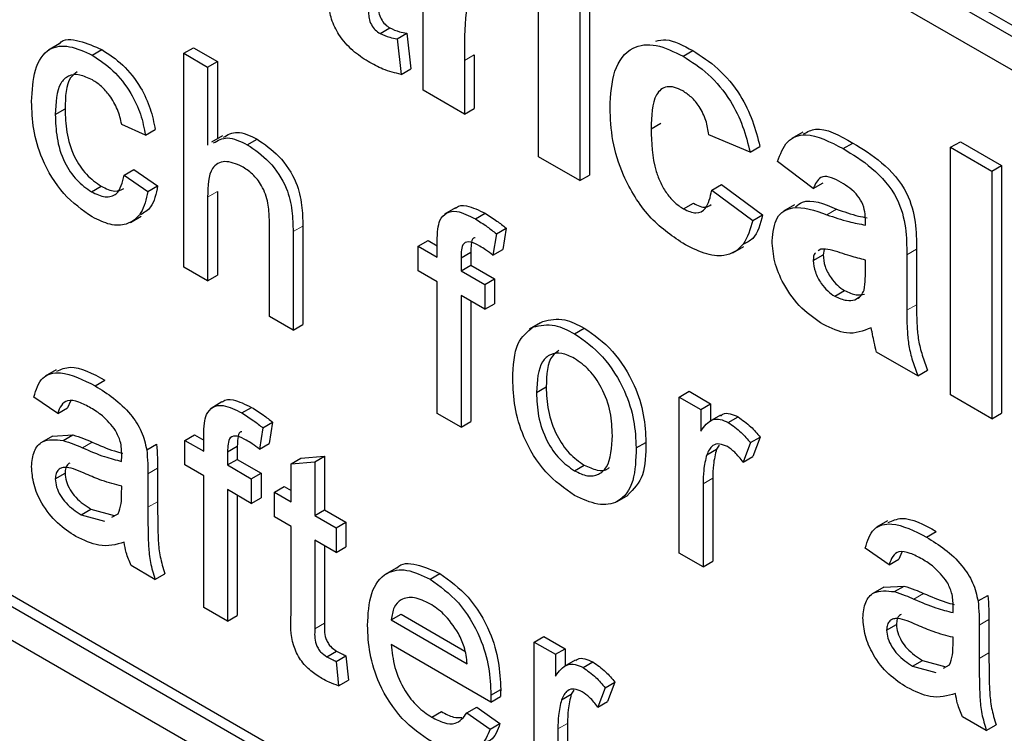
# Paper-space layout 'Blatt2' of a CAD drawing. Header units: millimetres. Extents: x 5 to 418, y 2 to 292.
# Tile 28 of 103: x 120.534 to 121.725, y 183.61 to 184.473. Entities that reach past the tile are written whole.
import ezdxf

# ---------------------------------------------------------------- set-up
doc = ezdxf.new("R2010")
doc.units = ezdxf.units.MM

psp = doc.layouts.new('Blatt2')

# ---------------------------------------------------------------- linework, layer by layer
at = {"color": 7, "linetype": 'Continuous', "lineweight": 25}
for p, q in [((118.712, 186.211), (123.1667, 183.6393)), ((118.7002, 186.2042), (123.1667, 183.6257)), ((123.1667, 183.5849), (118.7002, 186.1634)), ((117.1917, 185.646), (123.0842, 182.2443)), ((118.712, 184.8228), (123.096, 182.2919)), ((118.7002, 184.816), (123.0842, 182.2851)), ((121.0221, 184.3873), (121.0221, 184.6061)), ((121.1617, 184.3067), (121.1617, 184.5255)), ((121.2234, 184.5036), (121.2234, 184.2848)), ((121.2116, 184.4968), (121.2116, 184.278)), ((120.9699, 184.4559), (120.9817, 184.4627)), ((120.9906, 184.4495), (121.0023, 184.4563)), ((121.0023, 184.4563), (121.0073, 184.4133)), ((120.5818, 184.4434), (120.5686, 184.4358)), ((120.9906, 184.4495), (120.9955, 184.4065)), ((120.6217, 184.4297), (120.6335, 184.4365)), ((120.7326, 184.432), (120.7444, 184.4388)), ((120.7326, 184.1734), (120.7326, 184.432)), ((120.7326, 184.432), (120.7613, 184.4154)), ((120.7444, 184.4388), (120.7731, 184.4222)), ((121.0838, 184.4303), (121.0838, 184.3654)), ((121.3365, 184.4285), (121.3483, 184.4353)), ((120.7613, 184.4154), (120.7731, 184.4222)), ((120.7731, 184.4222), (120.7731, 184.3288)), ((121.072, 184.4234), (121.072, 184.3586)), ((120.7613, 184.4154), (120.7613, 184.321)), ((120.9955, 184.4065), (121.0073, 184.4133)), ((121.072, 184.3586), (121.0221, 184.3873)), ((120.577, 184.3579), (120.5888, 184.3647)), ((121.072, 184.3586), (121.0838, 184.3654)), ((120.6861, 184.3329), (120.6574, 184.3461)), ((121.298, 184.3407), (121.3098, 184.3475)), ((120.6861, 184.3329), (120.6979, 184.3397)), ((121.4813, 184.3366), (121.468, 184.329)), ((120.7794, 184.3324), (120.7661, 184.3247)), ((120.8093, 184.3214), (120.8211, 184.3282)), ((121.4177, 184.3125), (121.3678, 184.3336)), ((121.5302, 184.3167), (121.542, 184.3235)), ((121.6603, 184.3183), (121.6721, 184.3251)), ((121.6721, 184.3251), (121.722, 184.2963)), ((121.4177, 184.3125), (121.4295, 184.3193)), ((121.6603, 184.0189), (121.6603, 184.3183)), ((121.6603, 184.3183), (121.7102, 184.2895)), ((121.2116, 184.278), (121.1617, 184.3067)), ((121.4941, 184.2684), (121.4509, 184.301)), ((120.6603, 184.2848), (120.6721, 184.2916)), ((120.6721, 184.2916), (120.7008, 184.2717)), ((121.7102, 184.2895), (121.722, 184.2963)), ((121.7102, 184.2895), (121.7102, 183.9901)), ((121.722, 184.2963), (121.722, 183.9969)), ((120.6603, 184.2848), (120.689, 184.2649)), ((121.2116, 184.278), (121.2234, 184.2848)), ((121.4941, 184.2684), (121.5059, 184.2752)), ((120.6208, 184.2645), (120.6326, 184.2713)), ((120.689, 184.2649), (120.7008, 184.2717)), ((120.7731, 184.265), (120.7731, 184.1637)), ((121.3712, 184.2665), (121.3829, 184.2733)), ((121.3712, 184.2665), (121.421, 184.23)), ((121.3829, 184.2733), (121.4328, 184.2368)), ((120.7613, 184.2582), (120.7613, 184.1569)), ((121.3372, 184.2438), (121.349, 184.2506)), ((121.0611, 184.245), (121.0478, 184.2374)), ((121.4713, 184.2488), (121.4581, 184.2411)), ((120.6678, 184.2274), (120.6811, 184.2351)), ((120.836, 184.1138), (120.836, 184.2312)), ((121.0853, 184.2317), (121.0971, 184.2385)), ((121.421, 184.23), (121.4328, 184.2368)), ((121.5573, 184.2243), (121.5573, 184.2297)), ((120.8647, 184.2163), (120.8647, 184.0972)), ((120.8765, 184.2231), (120.8765, 184.104)), ((121.1107, 184.2138), (121.1225, 184.2206)), ((121.1225, 184.2206), (121.1184, 184.1947)), ((121.0162, 184.1987), (121.028, 184.2055)), ((121.028, 184.2055), (121.0392, 184.199)), ((121.0392, 184.1854), (121.0392, 184.2046)), ((121.1107, 184.2138), (121.1066, 184.1879)), ((121.0162, 184.1688), (121.0162, 184.1987)), ((121.0162, 184.1987), (121.0392, 184.1854)), ((121.0679, 184.1848), (121.0797, 184.1916)), ((121.0797, 184.1916), (121.0797, 184.1756)), ((121.1066, 184.1879), (121.1184, 184.1947)), ((121.3968, 184.1908), (121.4101, 184.1985)), ((121.5033, 184.1953), (121.5002, 184.1931)), ((121.5074, 184.1949), (121.5059, 184.1882)), ((121.6189, 184.1952), (121.6189, 184.128)), ((121.0679, 184.1848), (121.0679, 184.1688)), ((121.4941, 184.1814), (121.5059, 184.1882)), ((121.5573, 184.1712), (121.5573, 184.182)), ((121.6072, 184.1884), (121.6072, 184.1212)), ((120.7613, 184.1569), (120.7326, 184.1734)), ((121.0392, 184.1556), (121.0162, 184.1688)), ((121.0679, 184.1688), (121.0797, 184.1756)), ((121.0679, 184.1688), (121.0966, 184.1523)), ((121.0797, 184.1756), (121.1084, 184.1591)), ((120.7613, 184.1569), (120.7731, 184.1637)), ((121.0392, 183.9964), (121.0392, 184.1556)), ((121.0966, 184.1523), (121.1084, 184.1591)), ((121.1084, 184.1591), (121.1084, 184.1292)), ((121.0966, 184.1523), (121.0966, 184.1224)), ((121.5202, 184.1382), (121.532, 184.145)), ((121.0966, 184.1224), (121.0679, 184.139)), ((121.0679, 184.139), (121.0679, 183.9799)), ((121.0797, 184.1322), (121.0797, 183.9867)), ((121.5443, 184.134), (121.55, 184.1373)), ((121.0966, 184.1224), (121.1084, 184.1292)), ((120.8647, 184.0972), (120.836, 184.1138)), ((121.1551, 184.101), (121.1669, 184.1078)), ((120.8647, 184.0972), (120.8765, 184.104)), ((121.1635, 184.106), (121.1502, 184.0983)), ((121.2052, 184.0929), (121.217, 184.0997)), ((121.6205, 184.0419), (121.5706, 184.0707)), ((120.5779, 184.0493), (120.5646, 184.0416)), ((121.6205, 184.0419), (121.6322, 184.0487)), ((120.6253, 184.0298), (120.6371, 184.0366)), ((121.1592, 184.0217), (121.171, 184.0285)), ((120.5799, 183.9964), (120.5512, 184.0163)), ((121.332, 184.0163), (121.3438, 184.0232)), ((121.332, 183.8274), (121.332, 184.0163)), ((121.332, 184.0163), (121.3579, 184.0014)), ((121.3438, 184.0232), (121.3696, 184.0082)), ((121.7102, 183.9901), (121.6603, 184.0189)), ((120.5799, 183.9964), (120.5917, 184.0032)), ((120.5954, 184.0114), (120.5917, 184.0032)), ((120.7786, 184.0103), (120.7654, 184.0026)), ((120.8028, 183.997), (120.8146, 184.0038)), ((121.3579, 184.0014), (121.3696, 184.0082)), ((121.3579, 184.0014), (121.3579, 183.9751)), ((121.3696, 184.0082), (121.3696, 183.9874)), ((121.0679, 183.9799), (121.0392, 183.9964)), ((121.3818, 183.9944), (121.3685, 183.9868)), ((121.3913, 183.9855), (121.4031, 183.9923)), ((121.7102, 183.9901), (121.722, 183.9969)), ((120.8282, 183.979), (120.8242, 183.9532)), ((120.8282, 183.979), (120.84, 183.9858)), ((120.84, 183.9858), (120.8359, 183.96)), ((121.0679, 183.9799), (121.0797, 183.9867)), ((120.5735, 183.9691), (120.5603, 183.9615)), ((120.5735, 183.9691), (120.5981, 183.9706)), ((120.5864, 183.9638), (120.5981, 183.9706)), ((120.7337, 183.9639), (120.7455, 183.9707)), ((120.7455, 183.9707), (120.7567, 183.9643)), ((120.7567, 183.9507), (120.7567, 183.9699)), ((121.4181, 183.9611), (121.4299, 183.9679)), ((121.4299, 183.9679), (121.421, 183.9443)), ((120.6876, 183.9524), (120.6994, 183.9593)), ((120.7337, 183.9341), (120.7337, 183.9639)), ((120.7337, 183.9639), (120.7567, 183.9507)), ((120.7854, 183.9501), (120.7972, 183.9569)), ((120.7972, 183.9569), (120.7972, 183.9409)), ((120.8242, 183.9532), (120.8359, 183.96)), ((121.2798, 183.9547), (121.2916, 183.9615)), ((121.3652, 183.9465), (121.377, 183.9533)), ((121.3802, 183.9581), (121.377, 183.9533)), ((121.4181, 183.9611), (121.4092, 183.9375)), ((120.7854, 183.9501), (120.7854, 183.9341)), ((120.7854, 183.9341), (120.7972, 183.9409)), ((120.7972, 183.9409), (120.8259, 183.9243)), ((120.8624, 183.9357), (120.8742, 183.9425)), ((120.8742, 183.9425), (120.9029, 183.9448)), ((120.8911, 183.9379), (120.9029, 183.9448)), ((120.9029, 183.9448), (120.9029, 183.8799)), ((121.4092, 183.9375), (121.421, 183.9443)), ((120.7008, 183.9301), (120.7008, 183.8897)), ((120.7567, 183.9208), (120.7337, 183.9341)), ((120.7854, 183.9341), (120.8141, 183.9175)), ((120.8624, 183.9357), (120.8911, 183.9379)), ((120.8624, 183.8897), (120.8624, 183.9357)), ((120.8911, 183.9379), (120.8911, 183.8731)), ((121.2052, 183.9271), (121.217, 183.9339)), ((120.577, 183.9174), (120.5888, 183.9242)), ((120.689, 183.9233), (120.689, 183.8829)), ((120.7567, 183.7617), (120.7567, 183.9208)), ((120.8141, 183.9175), (120.8259, 183.9243)), ((120.8141, 183.9175), (120.8141, 183.8877)), ((120.8259, 183.9243), (120.8259, 183.8945)), ((121.3725, 183.918), (121.3725, 183.8176)), ((120.6573, 183.899), (120.6574, 183.9085)), ((120.8423, 183.9013), (120.8541, 183.9081)), ((120.8541, 183.9081), (120.8624, 183.9033)), ((121.3607, 183.9112), (121.3607, 183.8108)), ((120.8141, 183.8877), (120.7854, 183.9043)), ((120.7854, 183.9043), (120.7854, 183.7451)), ((120.7972, 183.8975), (120.7972, 183.7519)), ((120.8141, 183.8877), (120.8259, 183.8945)), ((120.8423, 183.8714), (120.8423, 183.9013)), ((120.8423, 183.9013), (120.8624, 183.8897)), ((121.257, 183.89), (121.2703, 183.8977)), ((120.6084, 183.8738), (120.6202, 183.8806)), ((120.6084, 183.8738), (120.6366, 183.8661)), ((120.6202, 183.8806), (120.6484, 183.8729)), ((120.6456, 183.8711), (120.653, 183.8752)), ((120.8624, 183.8598), (120.8423, 183.8714)), ((120.8911, 183.8731), (120.9029, 183.8799)), ((120.8911, 183.8731), (120.9169, 183.8582)), ((120.9029, 183.8799), (120.9287, 183.865)), ((120.8624, 183.7538), (120.8624, 183.8598)), ((120.9169, 183.8582), (120.9287, 183.865)), ((120.9169, 183.8582), (120.9169, 183.8283)), ((120.9287, 183.865), (120.9287, 183.8352)), ((121.5838, 183.8664), (121.5705, 183.8587)), ((121.6312, 183.8469), (121.643, 183.8537)), ((120.9169, 183.8283), (120.8911, 183.8433)), ((120.8911, 183.8433), (120.8911, 183.736)), ((120.9029, 183.8365), (120.9029, 183.7428)), ((120.9169, 183.8283), (120.9287, 183.8352)), ((121.3607, 183.8108), (121.332, 183.8274)), ((121.5858, 183.8135), (121.5571, 183.8334)), ((121.6013, 183.8285), (121.5976, 183.8203)), ((120.6976, 183.7958), (120.6689, 183.8124)), ((121.3607, 183.8108), (121.3725, 183.8176)), ((121.5858, 183.8135), (121.5976, 183.8203)), ((120.6976, 183.7958), (120.7094, 183.8026)), ((120.9894, 183.8092), (120.9761, 183.8016)), ((121.0304, 183.796), (121.0422, 183.8028)), ((121.5794, 183.7862), (121.5662, 183.7786)), ((121.5794, 183.7862), (121.604, 183.7877)), ((121.5923, 183.7809), (121.604, 183.7877)), ((121.6935, 183.7696), (121.7053, 183.7764)), ((120.7854, 183.7451), (120.7567, 183.7617)), ((120.7854, 183.7451), (120.7972, 183.7519)), ((120.9835, 183.7468), (120.9953, 183.7536)), ((120.9953, 183.7536), (121.0726, 183.709)), ((120.9835, 183.7468), (121.0754, 183.6938)), ((121.5829, 183.7345), (121.5947, 183.7413)), ((121.6949, 183.7404), (121.6949, 183.7)), ((121.7067, 183.7472), (121.7067, 183.7068)), ((121.1563, 183.72), (121.1681, 183.7268)), ((121.1681, 183.7268), (121.194, 183.7119)), ((121.104, 183.6474), (120.9835, 183.717)), ((121.1563, 183.531), (121.1563, 183.72)), ((121.1563, 183.72), (121.1822, 183.7051)), ((121.6632, 183.7161), (121.6633, 183.7257)), ((120.9057, 183.7022), (120.9174, 183.709)), ((120.9169, 183.6966), (120.9287, 183.7034)), ((120.9287, 183.7034), (120.9316, 183.6739)), ((121.1822, 183.7051), (121.194, 183.7119)), ((121.1822, 183.7051), (121.1822, 183.6787)), ((121.194, 183.7119), (121.194, 183.6911)), ((120.9169, 183.6966), (120.9198, 183.6671)), ((121.2061, 183.6981), (121.1928, 183.6904)), ((121.2156, 183.6891), (121.2274, 183.6959)), ((121.6143, 183.6909), (121.6261, 183.6977)), ((121.6143, 183.6909), (121.6426, 183.6832)), ((121.6261, 183.6977), (121.6543, 183.69)), ((121.6515, 183.6882), (121.6589, 183.6923)), ((120.9198, 183.6671), (120.9316, 183.6739)), ((121.2425, 183.6647), (121.2542, 183.6715)), ((121.2542, 183.6715), (121.2453, 183.6479)), ((121.1041, 183.6559), (121.1159, 183.6627)), ((121.1895, 183.6501), (121.2013, 183.6569)), ((121.2045, 183.6617), (121.2013, 183.6569)), ((121.2425, 183.6647), (121.2335, 183.6411)), ((121.104, 183.6474), (121.1157, 183.6542)), ((121.2335, 183.6411), (121.2453, 183.6479)), ((121.0324, 183.6291), (121.0442, 183.6359)), ((121.0751, 183.6343), (121.0869, 183.6411)), ((121.0751, 183.6343), (121.1032, 183.6147)), ((121.0869, 183.6411), (121.115, 183.6215)), ((121.1032, 183.6147), (121.115, 183.6215)), ((121.1968, 183.6216), (121.1968, 183.5212)), ((121.7035, 183.6129), (121.6748, 183.6295)), ((121.7035, 183.6129), (121.7153, 183.6197)), ((121.185, 183.6148), (121.185, 183.5144))]:
    psp.add_line(p, q, dxfattribs=at)
at = {"color": 7, "linetype": 'Continuous', "lineweight": 18}
for p, q in [((121.072, 184.4234), (121.0838, 184.4303)), ((120.7613, 184.2582), (120.7731, 184.265)), ((121.5106, 184.2368), (121.5223, 184.2436)), ((120.8647, 184.2163), (120.8765, 184.2231)), ((121.6072, 184.1884), (121.6189, 184.1952)), ((121.6072, 184.1212), (121.6189, 184.128)), ((120.6099, 183.9549), (120.6217, 183.9617)), ((120.689, 183.9233), (120.7008, 183.9301)), ((121.3607, 183.9112), (121.3725, 183.918)), ((120.689, 183.8829), (120.7008, 183.8897)), ((121.6158, 183.772), (121.6276, 183.7788)), ((120.8911, 183.736), (120.9029, 183.7428)), ((121.6949, 183.7404), (121.7067, 183.7472)), ((121.6949, 183.7), (121.7067, 183.7068)), ((121.185, 183.6148), (121.1968, 183.6216))]:
    psp.add_line(p, q, dxfattribs=at)
psp.add_arc((116.2208, 176.8764), 7.9725, 50.30384, 69.70154, dxfattribs=at)
at = {"color": 7, "linetype": 'Continuous', "lineweight": 25}
for points, knots in [([(120.9674, 184.515), (120.9675, 184.5061), (120.9676, 184.495), (120.968, 184.4812), (120.9709, 184.4735), (120.9759, 184.4666), (120.9797, 184.464), (120.9817, 184.4627)], [0, 0, 0, 0, 0.501041, 0.626248, 0.751082, 0.875377, 1, 1, 1, 1]), ([(120.9557, 184.5082), (120.9557, 184.4993), (120.9559, 184.4882), (120.9562, 184.4744), (120.9591, 184.4667), (120.9641, 184.4598), (120.9679, 184.4572), (120.9699, 184.4559)], [0, 0, 0, 0, 0.501041, 0.626248, 0.751082, 0.875377, 1, 1, 1, 1]), ([(121.1042, 184.505), (121.0999, 184.507), (121.0912, 184.511), (121.078, 184.5042), (121.0718, 184.4728), (121.0719, 184.4432), (121.072, 184.4234)], [0, 0, 0, 0, 0.124672, 0.248774, 0.498061, 1, 1, 1, 1]), ([(120.9554, 184.422), (120.9492, 184.4261), (120.9368, 184.4343), (120.9204, 184.4523), (120.9103, 184.4734), (120.9084, 184.4856), (120.9074, 184.4918)], [0, 0, 0, 0, 0.280585, 0.56042, 0.779437, 1, 1, 1, 1]), ([(120.9699, 184.4559), (120.9738, 184.4542), (120.9809, 184.4511), (120.9876, 184.45), (120.9906, 184.4495)], [0, 0, 0, 0, 0.559508, 1, 1, 1, 1]), ([(120.9817, 184.4627), (120.9856, 184.461), (120.9927, 184.4579), (120.9994, 184.4568), (121.0023, 184.4563)], [0, 0, 0, 0, 0.559508, 1, 1, 1, 1]), ([(120.5483, 184.3736), (120.549, 184.3869), (120.5505, 184.4134), (120.5667, 184.4394), (120.5938, 184.4427), (120.6124, 184.434), (120.6217, 184.4297)], [0, 0, 0, 0, 0.280838, 0.55968, 0.779579, 1, 1, 1, 1]), ([(120.582, 184.4432), (120.5821, 184.4434), (120.5867, 184.4503), (120.6064, 184.4483), (120.6245, 184.4404), (120.6335, 184.4365)], [0, 0, 0, 0, 0.011465, 0.505148, 1, 1, 1, 1]), ([(121.2482, 184.3661), (121.249, 184.3818), (121.2508, 184.4131), (121.2719, 184.4408), (121.3035, 184.4447), (121.3255, 184.4339), (121.3365, 184.4285)], [0, 0, 0, 0, 0.280707, 0.559643, 0.779504, 1, 1, 1, 1]), ([(121.3035, 184.4468), (121.3076, 184.4477), (121.3207, 184.4504), (121.337, 184.4415), (121.3483, 184.4353)], [0, 0, 0, 0, 0.305493, 1, 1, 1, 1]), ([(120.6217, 184.4297), (120.6302, 184.4241), (120.6472, 184.413), (120.6681, 184.3864), (120.6812, 184.3581), (120.6845, 184.3413), (120.6861, 184.3329)], [0, 0, 0, 0, 0.280267, 0.559439, 0.779535, 1, 1, 1, 1]), ([(120.6335, 184.4365), (120.642, 184.4309), (120.659, 184.4198), (120.6799, 184.3932), (120.693, 184.3649), (120.6962, 184.3481), (120.6979, 184.3397)], [0, 0, 0, 0, 0.280267, 0.559439, 0.779535, 1, 1, 1, 1]), ([(121.3483, 184.4353), (121.3586, 184.4287), (121.3792, 184.4156), (121.4053, 184.3844), (121.4217, 184.3503), (121.4269, 184.3297), (121.4295, 184.3193)], [0, 0, 0, 0, 0.280457, 0.559337, 0.779383, 1, 1, 1, 1]), ([(120.9955, 184.4065), (120.9882, 184.4082), (120.9751, 184.4113), (120.9615, 184.4187), (120.9554, 184.422)], [0, 0, 0, 0, 0.559729, 1, 1, 1, 1]), ([(121.3365, 184.4285), (121.3468, 184.4219), (121.3674, 184.4088), (121.3935, 184.3776), (121.4099, 184.3435), (121.4151, 184.3229), (121.4177, 184.3125)], [0, 0, 0, 0, 0.280457, 0.559337, 0.779383, 1, 1, 1, 1]), ([(120.6219, 184.3998), (120.6167, 184.4023), (120.6062, 184.4073), (120.5925, 184.4056), (120.5785, 184.3923), (120.5776, 184.3721), (120.577, 184.3579)], [0, 0, 0, 0, 0.187089, 0.37388, 0.56073, 1, 1, 1, 1]), ([(120.6036, 184.4098), (120.6006, 184.4076), (120.5896, 184.3992), (120.5892, 184.3793), (120.5888, 184.3647)], [0, 0, 0, 0, 0.2658323, 1, 1, 1, 1]), ([(120.6574, 184.3461), (120.656, 184.3521), (120.6531, 184.364), (120.6438, 184.3803), (120.6329, 184.3926), (120.6256, 184.3974), (120.6219, 184.3998)], [0, 0, 0, 0, 0.280213, 0.559476, 0.779649, 1, 1, 1, 1]), ([(121.3361, 184.3865), (121.3328, 184.3882), (121.3262, 184.3915), (121.317, 184.392), (121.3095, 184.3887), (121.2988, 184.3754), (121.2984, 184.3561), (121.298, 184.3407)], [0, 0, 0, 0, 0.125319, 0.250544, 0.375796, 0.501063, 1, 1, 1, 1]), ([(121.3678, 184.3336), (121.3669, 184.3393), (121.365, 184.3506), (121.3572, 184.367), (121.3468, 184.3796), (121.3397, 184.3842), (121.3361, 184.3865)], [0, 0, 0, 0, 0.280561, 0.559648, 0.7796, 1, 1, 1, 1]), ([(120.6218, 184.2341), (120.6099, 184.2424), (120.5861, 184.259), (120.5607, 184.3012), (120.5496, 184.3407), (120.5487, 184.3626), (120.5483, 184.3736)], [0, 0, 0, 0, 0.279595, 0.558341, 0.778834, 1, 1, 1, 1]), ([(120.577, 184.3579), (120.5773, 184.3487), (120.5779, 184.3305), (120.586, 184.3018), (120.6024, 184.2773), (120.6147, 184.2688), (120.6208, 184.2645)], [0, 0, 0, 0, 0.281276, 0.560536, 0.78011, 1, 1, 1, 1]), ([(120.5888, 184.3647), (120.5891, 184.3555), (120.5897, 184.3373), (120.5978, 184.3086), (120.6142, 184.2841), (120.6264, 184.2756), (120.6326, 184.2713)], [0, 0, 0, 0, 0.281276, 0.560536, 0.78011, 1, 1, 1, 1]), ([(121.3362, 184.2022), (121.3221, 184.2119), (121.2942, 184.2313), (121.2638, 184.2806), (121.2499, 184.3272), (121.2487, 184.3531), (121.2482, 184.3661)], [0, 0, 0, 0, 0.279707, 0.558485, 0.778934, 1, 1, 1, 1]), ([(120.7804, 184.3304), (120.7856, 184.3334), (120.7968, 184.3399), (120.8127, 184.3323), (120.8211, 184.3282)], [0, 0, 0, 0, 0.470183, 1, 1, 1, 1]), ([(121.298, 184.3407), (121.2983, 184.3238), (121.2987, 184.3028), (121.3091, 184.2751), (121.3168, 184.262), (121.3265, 184.2509), (121.3336, 184.2462), (121.3372, 184.2438)], [0, 0, 0, 0, 0.499313, 0.62455, 0.749763, 0.874784, 1, 1, 1, 1]), ([(121.4824, 184.3345), (121.487, 184.3371), (121.5028, 184.3457), (121.5258, 184.3327), (121.542, 184.3235)], [0, 0, 0, 0, 0.294246, 1, 1, 1, 1]), ([(120.7686, 184.3236), (120.7738, 184.3266), (120.785, 184.3331), (120.8009, 184.3255), (120.8093, 184.3214)], [0, 0, 0, 0, 0.470183, 1, 1, 1, 1]), ([(120.8211, 184.3282), (120.8302, 184.3221), (120.8482, 184.3099), (120.8695, 184.2781), (120.876, 184.2479), (120.8763, 184.2314), (120.8765, 184.2231)], [0, 0, 0, 0, 0.280318, 0.55834, 0.778554, 1, 1, 1, 1]), ([(121.4509, 184.301), (121.4542, 184.3099), (121.4606, 184.3276), (121.4889, 184.3385), (121.5145, 184.3249), (121.5302, 184.3167)], [0, 0, 0, 0, 0.280773, 0.5598442, 1, 1, 1, 1]), ([(121.542, 184.3235), (121.5536, 184.3165), (121.5767, 184.3027), (121.6087, 184.2671), (121.6189, 184.2267), (121.6189, 184.2058), (121.6189, 184.1952)], [0, 0, 0, 0, 0.281738, 0.560028, 0.778339, 1, 1, 1, 1]), ([(120.8093, 184.3214), (120.8184, 184.3153), (120.8365, 184.3031), (120.8577, 184.2713), (120.8642, 184.2411), (120.8645, 184.2246), (120.8647, 184.2163)], [0, 0, 0, 0, 0.280318, 0.55834, 0.778554, 1, 1, 1, 1]), ([(121.5302, 184.3167), (121.5418, 184.3097), (121.5649, 184.2959), (121.5969, 184.2603), (121.6071, 184.2199), (121.6072, 184.199), (121.6072, 184.1884)], [0, 0, 0, 0, 0.281738, 0.560028, 0.778339, 1, 1, 1, 1]), ([(120.8029, 184.2953), (120.7957, 184.2982), (120.7815, 184.3041), (120.7621, 184.2928), (120.7616, 184.2714), (120.7613, 184.2582)], [0, 0, 0, 0, 0.280205, 0.55932, 1, 1, 1, 1]), ([(120.836, 184.2312), (120.8358, 184.2376), (120.8353, 184.2504), (120.8284, 184.271), (120.8158, 184.2869), (120.8072, 184.2925), (120.8029, 184.2953)], [0, 0, 0, 0, 0.281222, 0.559777, 0.779378, 1, 1, 1, 1]), ([(120.6208, 184.2645), (120.6264, 184.2619), (120.6376, 184.2566), (120.6547, 184.2613), (120.6582, 184.2759), (120.6603, 184.2848)], [0, 0, 0, 0, 0.280899, 0.560906, 1, 1, 1, 1]), ([(121.5252, 184.2773), (121.5212, 184.2794), (121.5134, 184.2835), (121.5003, 184.2829), (121.4965, 184.2739), (121.4941, 184.2684)], [0, 0, 0, 0, 0.281245, 0.560563, 1, 1, 1, 1]), ([(121.5573, 184.2297), (121.5572, 184.2332), (121.5569, 184.2402), (121.5536, 184.252), (121.5425, 184.2672), (121.5323, 184.2732), (121.5252, 184.2773)], [0, 0, 0, 0, 0.1875362, 0.3743156, 0.5600244, 1, 1, 1, 1]), ([(119.0494, 184.2644), (119.1287, 184.2356), (119.3592, 184.1516), (119.7465, 183.9777), (120.2103, 183.7293), (120.6749, 183.4371), (121.0472, 183.1703), (121.263, 182.9991), (121.3263, 182.9489)], [0, 0, 0, 0, 0.106109, 0.308603, 0.511101, 0.713584, 0.916095, 1, 1, 1, 1]), ([(120.689, 184.2649), (120.6869, 184.2556), (120.6826, 184.2371), (120.6651, 184.224), (120.6437, 184.2233), (120.6291, 184.2305), (120.6218, 184.2341)], [0, 0, 0, 0, 0.2802022, 0.5595097, 0.7795861, 1, 1, 1, 1]), ([(120.6326, 184.2713), (120.6383, 184.2684), (120.6488, 184.2633), (120.6566, 184.2668), (120.6601, 184.2684)], [0, 0, 0, 0, 0.548596, 1, 1, 1, 1]), ([(120.7008, 184.2717), (120.6989, 184.2621), (120.6957, 184.2458), (120.6846, 184.2393), (120.6801, 184.2366)], [0, 0, 0, 0, 0.593899, 1, 1, 1, 1]), ([(121.3372, 184.2438), (121.3424, 184.2415), (121.3528, 184.2367), (121.3668, 184.2446), (121.3695, 184.2581), (121.3712, 184.2665)], [0, 0, 0, 0, 0.28016, 0.558978, 1, 1, 1, 1]), ([(121.349, 184.2506), (121.3544, 184.2479), (121.3629, 184.2437), (121.3686, 184.2476), (121.3707, 184.2491)], [0, 0, 0, 0, 0.6281122, 1, 1, 1, 1]), ([(121.4727, 184.2464), (121.4754, 184.2485), (121.4875, 184.2581), (121.5071, 184.25), (121.5223, 184.2436)], [0, 0, 0, 0, 0.21796, 1, 1, 1, 1]), ([(121.0422, 184.2299), (121.0447, 184.2334), (121.0496, 184.2403), (121.065, 184.2421), (121.0776, 184.2356), (121.0853, 184.2317)], [0, 0, 0, 0, 0.279458, 0.559661, 1, 1, 1, 1]), ([(121.0614, 184.2447), (121.0617, 184.245), (121.0647, 184.2484), (121.0772, 184.2483), (121.0895, 184.2422), (121.0971, 184.2385)], [0, 0, 0, 0, 0.041167, 0.414036, 1, 1, 1, 1]), ([(121.4443, 184.2054), (121.4454, 184.2155), (121.4475, 184.2358), (121.4725, 184.2501), (121.4961, 184.2419), (121.5106, 184.2368)], [0, 0, 0, 0, 0.279667, 0.558309, 1, 1, 1, 1]), ([(121.5223, 184.2436), (121.5312, 184.2405), (121.5437, 184.236), (121.5557, 184.2337), (121.5592, 184.2331)], [0, 0, 0, 0, 0.713348, 1, 1, 1, 1]), ([(121.0392, 184.2046), (121.0392, 184.2097), (121.0392, 184.2189), (121.0413, 184.2265), (121.0422, 184.2299)], [0, 0, 0, 0, 0.56037, 1, 1, 1, 1]), ([(121.0853, 184.2317), (121.0901, 184.2287), (121.0986, 184.2234), (121.107, 184.2167), (121.1107, 184.2138)], [0, 0, 0, 0, 0.559945, 1, 1, 1, 1]), ([(121.0971, 184.2385), (121.1019, 184.2355), (121.1104, 184.2302), (121.1188, 184.2235), (121.1225, 184.2206)], [0, 0, 0, 0, 0.559945, 1, 1, 1, 1]), ([(121.421, 184.23), (121.4179, 184.2195), (121.4116, 184.1986), (121.3891, 184.1851), (121.3622, 184.1886), (121.3448, 184.1977), (121.3362, 184.2022)], [0, 0, 0, 0, 0.280244, 0.559157, 0.779326, 1, 1, 1, 1]), ([(121.4328, 184.2368), (121.43, 184.2256), (121.4258, 184.2086), (121.4131, 184.2028), (121.4087, 184.2008)], [0, 0, 0, 0, 0.655166, 1, 1, 1, 1]), ([(121.5106, 184.2368), (121.5194, 184.2337), (121.5353, 184.2282), (121.5506, 184.2255), (121.5573, 184.2243)], [0, 0, 0, 0, 0.560213, 1, 1, 1, 1]), ([(121.0906, 184.1988), (121.087, 184.2008), (121.0799, 184.2046), (121.0706, 184.2036), (121.0682, 184.1943), (121.068, 184.188), (121.0679, 184.1848)], [0, 0, 0, 0, 0.281469, 0.557719, 0.778516, 1, 1, 1, 1]), ([(121.0852, 184.209), (121.0844, 184.2089), (121.0812, 184.2086), (121.0802, 184.2008), (121.0798, 184.1947), (121.0797, 184.1916)], [0, 0, 0, 0, 0.131284, 0.564968, 1, 1, 1, 1]), ([(121.5063, 184.104), (121.4974, 184.1099), (121.4797, 184.1216), (121.4584, 184.1503), (121.4461, 184.1802), (121.4449, 184.197), (121.4443, 184.2054)], [0, 0, 0, 0, 0.280489, 0.55953, 0.779597, 1, 1, 1, 1]), ([(121.1066, 184.1879), (121.1037, 184.1901), (121.0983, 184.1941), (121.093, 184.1974), (121.0906, 184.1988)], [0, 0, 0, 0, 0.559924, 1, 1, 1, 1]), ([(121.5573, 184.182), (121.5512, 184.1836), (121.541, 184.1861), (121.5267, 184.1908), (121.5146, 184.1948), (121.507, 184.1952), (121.5033, 184.1953)], [0, 0, 0, 0, 0.3401931, 0.5603772, 0.7805083, 1, 1, 1, 1]), ([(121.4969, 184.1907), (121.4966, 184.1905), (121.4943, 184.189), (121.4942, 184.185), (121.4941, 184.1814)], [0, 0, 0, 0, 0.130405, 1, 1, 1, 1]), ([(121.4941, 184.1814), (121.4946, 184.1768), (121.4956, 184.1677), (121.5028, 184.1542), (121.5114, 184.144), (121.5172, 184.1402), (121.5202, 184.1382)], [0, 0, 0, 0, 0.279294, 0.55914, 0.779446, 1, 1, 1, 1]), ([(121.5059, 184.1882), (121.5064, 184.1836), (121.5074, 184.1745), (121.5146, 184.161), (121.5232, 184.1508), (121.529, 184.147), (121.532, 184.145)], [0, 0, 0, 0, 0.279294, 0.55914, 0.779446, 1, 1, 1, 1]), ([(121.5555, 184.1456), (121.5561, 184.1502), (121.5573, 184.1583), (121.5573, 184.1672), (121.5573, 184.1712)], [0, 0, 0, 0, 0.5596762, 1, 1, 1, 1]), ([(121.532, 184.145), (121.5368, 184.1428), (121.5456, 184.1389), (121.5529, 184.1402), (121.5561, 184.1408)], [0, 0, 0, 0, 0.559341, 1, 1, 1, 1]), ([(121.5443, 184.134), (121.5471, 184.1352), (121.5521, 184.1374), (121.5544, 184.1431), (121.5555, 184.1456)], [0, 0, 0, 0, 0.559867, 1, 1, 1, 1]), ([(121.5202, 184.1382), (121.525, 184.136), (121.5338, 184.1321), (121.5411, 184.1334), (121.5443, 184.134)], [0, 0, 0, 0, 0.559341, 1, 1, 1, 1]), ([(121.6072, 184.1212), (121.6073, 184.1127), (121.6075, 184.0987), (121.6093, 184.0784), (121.6139, 184.0602), (121.6183, 184.048), (121.6205, 184.0419)], [0, 0, 0, 0, 0.340129, 0.560069, 0.779965, 1, 1, 1, 1]), ([(121.6189, 184.128), (121.6191, 184.1195), (121.6192, 184.1055), (121.6211, 184.0852), (121.6256, 184.067), (121.63, 184.0548), (121.6322, 184.0487)], [0, 0, 0, 0, 0.340129, 0.560069, 0.779965, 1, 1, 1, 1]), ([(121.1669, 184.1078), (121.1754, 184.1097), (121.1906, 184.1131), (121.2089, 184.1038), (121.217, 184.0997)], [0, 0, 0, 0, 0.559033, 1, 1, 1, 1]), ([(121.1305, 184.0382), (121.1311, 184.0541), (121.1323, 184.0823), (121.1482, 184.0953), (121.1551, 184.101)], [0, 0, 0, 0, 0.560963, 1, 1, 1, 1]), ([(121.1551, 184.101), (121.1636, 184.1029), (121.1788, 184.1063), (121.1971, 184.097), (121.2052, 184.0929)], [0, 0, 0, 0, 0.559033, 1, 1, 1, 1]), ([(121.217, 184.0997), (121.2288, 184.0914), (121.2523, 184.0748), (121.2779, 184.0335), (121.2901, 183.9942), (121.2911, 183.9724), (121.2916, 183.9615)], [0, 0, 0, 0, 0.2795556, 0.5586004, 0.7789908, 1, 1, 1, 1]), ([(121.5641, 184.1001), (121.5547, 184.0962), (121.5378, 184.0894), (121.5159, 184.0995), (121.5063, 184.104)], [0, 0, 0, 0, 0.559709, 1, 1, 1, 1]), ([(121.5659, 184.0918), (121.5656, 184.0933), (121.565, 184.0961), (121.5644, 184.0989), (121.5641, 184.1001)], [0, 0, 0, 0, 0.560047, 1, 1, 1, 1]), ([(121.2052, 184.0929), (121.217, 184.0846), (121.2405, 184.068), (121.2661, 184.0267), (121.2783, 183.9874), (121.2793, 183.9656), (121.2798, 183.9547)], [0, 0, 0, 0, 0.2795556, 0.5586004, 0.7789908, 1, 1, 1, 1]), ([(121.5706, 184.0707), (121.5696, 184.0747), (121.5679, 184.0817), (121.5665, 184.0887), (121.5659, 184.0918)], [0, 0, 0, 0, 0.559958, 1, 1, 1, 1]), ([(121.1862, 184.0726), (121.1834, 184.0706), (121.1723, 184.0627), (121.1715, 184.0431), (121.171, 184.0285)], [0, 0, 0, 0, 0.254643, 1, 1, 1, 1]), ([(121.2052, 184.063), (121.2, 184.0655), (121.1894, 184.0706), (121.1757, 184.0686), (121.1612, 184.056), (121.16, 184.0359), (121.1592, 184.0217)], [0, 0, 0, 0, 0.1871365, 0.3740246, 0.5610972, 1, 1, 1, 1]), ([(121.2511, 183.9697), (121.2507, 183.9789), (121.25, 183.9972), (121.2399, 184.026), (121.2236, 184.0501), (121.2113, 184.0587), (121.2052, 184.063)], [0, 0, 0, 0, 0.281064, 0.560316, 0.780174, 1, 1, 1, 1]), ([(120.5788, 184.0475), (120.584, 184.0497), (120.6001, 184.0568), (120.6222, 184.0448), (120.6371, 184.0366)], [0, 0, 0, 0, 0.323837, 1, 1, 1, 1]), ([(120.5512, 184.0163), (120.5538, 184.025), (120.5591, 184.0425), (120.5874, 184.0491), (120.6109, 184.0371), (120.6253, 184.0298)], [0, 0, 0, 0, 0.2804297, 0.5593032, 1, 1, 1, 1]), ([(121.2052, 183.8973), (121.1932, 183.9057), (121.1692, 183.9225), (121.1432, 183.9649), (121.1319, 184.0049), (121.131, 184.0271), (121.1305, 184.0382)], [0, 0, 0, 0, 0.279616, 0.558371, 0.778858, 1, 1, 1, 1]), ([(120.6253, 184.0298), (120.6403, 184.0203), (120.6611, 184.0069), (120.6826, 183.9748), (120.6859, 183.9599), (120.6876, 183.9524)], [0, 0, 0, 0, 0.559253, 0.779195, 1, 1, 1, 1]), ([(121.171, 184.0285), (121.1713, 184.0192), (121.172, 184.0006), (121.1817, 183.9714), (121.1984, 183.947), (121.2108, 183.9383), (121.217, 183.9339)], [0, 0, 0, 0, 0.281129, 0.560384, 0.780159, 1, 1, 1, 1]), ([(120.6202, 184.003), (120.6153, 184.0056), (120.6055, 184.0109), (120.592, 184.0137), (120.5837, 184.0069), (120.5811, 183.9999), (120.5799, 183.9964)], [0, 0, 0, 0, 0.280855, 0.559751, 0.7795, 1, 1, 1, 1]), ([(120.7789, 184.0099), (120.7792, 184.0103), (120.7822, 184.0137), (120.7947, 184.0136), (120.807, 184.0075), (120.8146, 184.0038)], [0, 0, 0, 0, 0.041167, 0.414036, 1, 1, 1, 1]), ([(121.1592, 184.0217), (121.1596, 184.0124), (121.1602, 183.9938), (121.1699, 183.9646), (121.1866, 183.9402), (121.199, 183.9315), (121.2052, 183.9271)], [0, 0, 0, 0, 0.281129, 0.560384, 0.780159, 1, 1, 1, 1]), ([(120.65, 183.9758), (120.6448, 183.9822), (120.6355, 183.9937), (120.6249, 184.0001), (120.6202, 184.003)], [0, 0, 0, 0, 0.557871, 1, 1, 1, 1]), ([(120.7598, 183.9952), (120.7622, 183.9986), (120.7671, 184.0056), (120.7826, 184.0074), (120.7951, 184.0009), (120.8028, 183.997)], [0, 0, 0, 0, 0.279458, 0.559661, 1, 1, 1, 1]), ([(120.8146, 184.0038), (120.8194, 184.0008), (120.8279, 183.9955), (120.8363, 183.9888), (120.84, 183.9858)], [0, 0, 0, 0, 0.559945, 1, 1, 1, 1]), ([(120.7567, 183.9699), (120.7567, 183.975), (120.7568, 183.9842), (120.7588, 183.9918), (120.7598, 183.9952)], [0, 0, 0, 0, 0.56037, 1, 1, 1, 1]), ([(120.8028, 183.997), (120.8076, 183.994), (120.8161, 183.9887), (120.8245, 183.982), (120.8282, 183.979)], [0, 0, 0, 0, 0.559945, 1, 1, 1, 1]), ([(121.3579, 183.9751), (121.3622, 183.981), (121.3681, 183.9893), (121.3815, 183.9901), (121.388, 183.987), (121.3913, 183.9855)], [0, 0, 0, 0, 0.559599, 0.779772, 1, 1, 1, 1]), ([(121.3824, 183.9935), (121.3831, 183.9944), (121.3858, 183.9972), (121.3934, 183.9967), (121.3998, 183.9937), (121.4031, 183.9923)], [0, 0, 0, 0, 0.1691554, 0.5845251, 1, 1, 1, 1]), ([(121.4031, 183.9923), (121.4084, 183.9886), (121.4178, 183.9821), (121.4262, 183.9722), (121.4299, 183.9679)], [0, 0, 0, 0, 0.559546, 1, 1, 1, 1]), ([(121.3913, 183.9855), (121.3966, 183.9818), (121.406, 183.9753), (121.4144, 183.9654), (121.4181, 183.9611)], [0, 0, 0, 0, 0.559546, 1, 1, 1, 1]), ([(120.5483, 183.9321), (120.5489, 183.9387), (120.5502, 183.9519), (120.5628, 183.9664), (120.5774, 183.9647), (120.5864, 183.9638)], [0, 0, 0, 0, 0.280458, 0.560983, 1, 1, 1, 1]), ([(120.5981, 183.9706), (120.6025, 183.9691), (120.6103, 183.9666), (120.6182, 183.9632), (120.6217, 183.9617)], [0, 0, 0, 0, 0.5599184, 1, 1, 1, 1]), ([(120.6574, 183.9461), (120.6573, 183.9515), (120.6571, 183.961), (120.6522, 183.9713), (120.65, 183.9758)], [0, 0, 0, 0, 0.561903, 1, 1, 1, 1]), ([(120.8081, 183.9641), (120.8045, 183.966), (120.7974, 183.9699), (120.7881, 183.9689), (120.7857, 183.9596), (120.7855, 183.9533), (120.7854, 183.9501)], [0, 0, 0, 0, 0.281469, 0.5577195, 0.7785164, 1, 1, 1, 1]), ([(120.8027, 183.9742), (120.8019, 183.9742), (120.7987, 183.9739), (120.7977, 183.9661), (120.7974, 183.96), (120.7972, 183.9569)], [0, 0, 0, 0, 0.131284, 0.564968, 1, 1, 1, 1]), ([(121.2052, 183.9271), (121.2105, 183.9246), (121.2212, 183.9195), (121.2348, 183.9219), (121.2492, 183.935), (121.2503, 183.9554), (121.2511, 183.9697)], [0, 0, 0, 0, 0.187044, 0.373945, 0.560983, 1, 1, 1, 1]), ([(120.5864, 183.9638), (120.5907, 183.9623), (120.5985, 183.9598), (120.6065, 183.9564), (120.6099, 183.9549)], [0, 0, 0, 0, 0.5599184, 1, 1, 1, 1]), ([(120.6099, 183.9549), (120.6189, 183.951), (120.6349, 183.9441), (120.6504, 183.9402), (120.6573, 183.9385)], [0, 0, 0, 0, 0.560185, 1, 1, 1, 1]), ([(120.6217, 183.9617), (120.6307, 183.9577), (120.6432, 183.9522), (120.6553, 183.9491), (120.6587, 183.9482)], [0, 0, 0, 0, 0.719639, 1, 1, 1, 1]), ([(120.6994, 183.9593), (120.6999, 183.9537), (120.7008, 183.9438), (120.7008, 183.9343), (120.7008, 183.9301)], [0, 0, 0, 0, 0.5598174, 1, 1, 1, 1]), ([(120.8242, 183.9532), (120.8212, 183.9554), (120.8159, 183.9594), (120.8105, 183.9627), (120.8081, 183.9641)], [0, 0, 0, 0, 0.559924, 1, 1, 1, 1]), ([(121.2798, 183.9547), (121.2794, 183.9408), (121.2786, 183.9132), (121.2611, 183.8879), (121.2338, 183.8841), (121.2148, 183.8929), (121.2052, 183.8973)], [0, 0, 0, 0, 0.281033, 0.559513, 0.779602, 1, 1, 1, 1]), ([(121.2916, 183.9615), (121.2914, 183.9472), (121.291, 183.9195), (121.2768, 183.9051), (121.2699, 183.8981)], [0, 0, 0, 0, 0.512915, 1, 1, 1, 1]), ([(121.3902, 183.9563), (121.3869, 183.9577), (121.3804, 183.9605), (121.3705, 183.9579), (121.3672, 183.9508), (121.3652, 183.9465)], [0, 0, 0, 0, 0.2803051, 0.5609106, 1, 1, 1, 1]), ([(121.377, 183.9533), (121.3755, 183.9472), (121.3729, 183.9362), (121.3726, 183.9236), (121.3725, 183.918)], [0, 0, 0, 0, 0.559888, 1, 1, 1, 1]), ([(121.4092, 183.9375), (121.4059, 183.9418), (121.4001, 183.9495), (121.3932, 183.9542), (121.3902, 183.9563)], [0, 0, 0, 0, 0.5601157, 1, 1, 1, 1]), ([(120.6573, 183.9385), (120.6573, 183.9399), (120.6573, 183.9424), (120.6574, 183.945), (120.6574, 183.9461)], [0, 0, 0, 0, 0.560023, 1, 1, 1, 1]), ([(120.6876, 183.9524), (120.6881, 183.9469), (120.689, 183.937), (120.689, 183.9275), (120.689, 183.9233)], [0, 0, 0, 0, 0.5598174, 1, 1, 1, 1]), ([(121.3652, 183.9465), (121.3637, 183.9404), (121.3611, 183.9294), (121.3608, 183.9168), (121.3607, 183.9112)], [0, 0, 0, 0, 0.559888, 1, 1, 1, 1]), ([(120.6019, 183.8478), (120.5944, 183.8526), (120.5794, 183.8622), (120.5609, 183.8855), (120.5498, 183.9108), (120.5488, 183.925), (120.5483, 183.9321)], [0, 0, 0, 0, 0.280815, 0.55969, 0.779696, 1, 1, 1, 1]), ([(120.6142, 183.9232), (120.606, 183.9269), (120.5958, 183.9316), (120.5849, 183.9312), (120.5806, 183.9287), (120.5776, 183.9241), (120.5772, 183.9196), (120.577, 183.9174)], [0, 0, 0, 0, 0.50028, 0.625326, 0.750269, 0.875147, 1, 1, 1, 1]), ([(120.5947, 183.9363), (120.5939, 183.936), (120.5917, 183.9349), (120.5894, 183.9308), (120.589, 183.9264), (120.5888, 183.9242)], [0, 0, 0, 0, 0.193903, 0.596991, 1, 1, 1, 1]), ([(121.217, 183.9339), (121.2222, 183.9315), (121.2327, 183.9267), (121.2434, 183.9272), (121.247, 183.9307), (121.2474, 183.9311)], [0, 0, 0, 0, 0.465388, 0.930416, 1, 1, 1, 1]), ([(120.577, 183.9174), (120.5773, 183.9141), (120.5779, 183.9076), (120.583, 183.897), (120.5929, 183.8839), (120.602, 183.878), (120.6084, 183.8738)], [0, 0, 0, 0, 0.1865647, 0.3734672, 0.5606134, 1, 1, 1, 1]), ([(120.5888, 183.9242), (120.5891, 183.9209), (120.5897, 183.9144), (120.5948, 183.9038), (120.6047, 183.8907), (120.6138, 183.8848), (120.6202, 183.8806)], [0, 0, 0, 0, 0.1865647, 0.3734672, 0.5606134, 1, 1, 1, 1]), ([(120.6574, 183.9085), (120.6495, 183.9106), (120.6353, 183.9142), (120.6206, 183.9204), (120.6142, 183.9232)], [0, 0, 0, 0, 0.55976, 1, 1, 1, 1]), ([(120.653, 183.8752), (120.6545, 183.8791), (120.6571, 183.8861), (120.6572, 183.895), (120.6573, 183.899)], [0, 0, 0, 0, 0.558995, 1, 1, 1, 1]), ([(120.689, 183.8829), (120.689, 183.8734), (120.6891, 183.8578), (120.6897, 183.8358), (120.6915, 183.8164), (120.6956, 183.8027), (120.6976, 183.7958)], [0, 0, 0, 0, 0.3402059, 0.5603391, 0.7801747, 1, 1, 1, 1]), ([(120.7008, 183.8897), (120.7008, 183.8802), (120.7009, 183.8646), (120.7014, 183.8426), (120.7033, 183.8232), (120.7073, 183.8095), (120.7094, 183.8026)], [0, 0, 0, 0, 0.3402059, 0.5603391, 0.7801747, 1, 1, 1, 1]), ([(121.5847, 183.8646), (121.5899, 183.8668), (121.606, 183.8739), (121.6281, 183.8619), (121.643, 183.8537)], [0, 0, 0, 0, 0.323837, 1, 1, 1, 1]), ([(121.5571, 183.8334), (121.5597, 183.8421), (121.565, 183.8596), (121.5933, 183.8662), (121.6168, 183.8542), (121.6312, 183.8469)], [0, 0, 0, 0, 0.28043, 0.559303, 1, 1, 1, 1]), ([(120.6603, 183.8406), (120.6505, 183.8378), (120.633, 183.8329), (120.6114, 183.8432), (120.6019, 183.8478)], [0, 0, 0, 0, 0.559971, 1, 1, 1, 1]), ([(121.6312, 183.8469), (121.6462, 183.8374), (121.667, 183.8241), (121.6885, 183.7919), (121.6918, 183.777), (121.6935, 183.7696)], [0, 0, 0, 0, 0.559253, 0.779195, 1, 1, 1, 1]), ([(120.6689, 183.8124), (120.6666, 183.8177), (120.6625, 183.8273), (120.661, 183.8365), (120.6603, 183.8406)], [0, 0, 0, 0, 0.5596973, 1, 1, 1, 1]), ([(121.6261, 183.8201), (121.6212, 183.8227), (121.6114, 183.828), (121.5979, 183.8309), (121.5896, 183.824), (121.5871, 183.817), (121.5858, 183.8135)], [0, 0, 0, 0, 0.280855, 0.559751, 0.7795, 1, 1, 1, 1]), ([(120.9897, 183.8089), (120.9899, 183.8092), (120.995, 183.816), (121.0144, 183.8154), (121.0329, 183.807), (121.0422, 183.8028)], [0, 0, 0, 0, 0.024421, 0.511721, 1, 1, 1, 1]), ([(121.6559, 183.7929), (121.6507, 183.7993), (121.6414, 183.8108), (121.6308, 183.8172), (121.6261, 183.8201)], [0, 0, 0, 0, 0.557871, 1, 1, 1, 1]), ([(120.9548, 183.7402), (120.9555, 183.7538), (120.9569, 183.781), (120.9751, 183.805), (121.0019, 183.8097), (121.0209, 183.8005), (121.0304, 183.796)], [0, 0, 0, 0, 0.280748, 0.559775, 0.779666, 1, 1, 1, 1]), ([(121.0422, 183.8028), (121.0541, 183.7943), (121.0778, 183.7774), (121.1031, 183.7352), (121.1145, 183.6957), (121.1154, 183.6737), (121.1159, 183.6627)], [0, 0, 0, 0, 0.279366, 0.558398, 0.778885, 1, 1, 1, 1]), ([(121.0304, 183.796), (121.0423, 183.7875), (121.0661, 183.7706), (121.0913, 183.7284), (121.1027, 183.6888), (121.1036, 183.6669), (121.1041, 183.6559)], [0, 0, 0, 0, 0.279366, 0.558398, 0.778885, 1, 1, 1, 1]), ([(121.604, 183.7877), (121.6084, 183.7863), (121.6162, 183.7837), (121.6241, 183.7803), (121.6276, 183.7788)], [0, 0, 0, 0, 0.5599184, 1, 1, 1, 1]), ([(121.6633, 183.7632), (121.6632, 183.7686), (121.663, 183.7781), (121.6581, 183.7884), (121.6559, 183.7929)], [0, 0, 0, 0, 0.561903, 1, 1, 1, 1]), ([(121.0303, 183.7662), (121.0239, 183.7693), (121.0111, 183.7754), (120.9957, 183.7729), (120.9858, 183.7628), (120.9843, 183.7521), (120.9835, 183.7468)], [0, 0, 0, 0, 0.28019, 0.559728, 0.779642, 1, 1, 1, 1]), ([(121.5542, 183.7492), (121.5548, 183.7558), (121.5561, 183.7691), (121.5687, 183.7835), (121.5833, 183.7818), (121.5923, 183.7809)], [0, 0, 0, 0, 0.280458, 0.560983, 1, 1, 1, 1]), ([(121.5923, 183.7809), (121.5966, 183.7795), (121.6044, 183.7769), (121.6124, 183.7735), (121.6158, 183.772)], [0, 0, 0, 0, 0.5599184, 1, 1, 1, 1]), ([(121.6276, 183.7788), (121.6366, 183.7749), (121.6491, 183.7694), (121.6612, 183.7662), (121.6646, 183.7653)], [0, 0, 0, 0, 0.7196387, 1, 1, 1, 1]), ([(121.7053, 183.7764), (121.7058, 183.7708), (121.7067, 183.7609), (121.7067, 183.7514), (121.7067, 183.7472)], [0, 0, 0, 0, 0.5598174, 1, 1, 1, 1]), ([(121.0648, 183.7304), (121.0591, 183.7389), (121.0489, 183.7542), (121.036, 183.7625), (121.0303, 183.7662)], [0, 0, 0, 0, 0.558512, 1, 1, 1, 1]), ([(121.6158, 183.772), (121.6248, 183.7681), (121.6408, 183.7612), (121.6563, 183.7573), (121.6632, 183.7556)], [0, 0, 0, 0, 0.560185, 1, 1, 1, 1]), ([(121.6632, 183.7556), (121.6632, 183.757), (121.6632, 183.7595), (121.6633, 183.7621), (121.6633, 183.7632)], [0, 0, 0, 0, 0.560023, 1, 1, 1, 1]), ([(121.6935, 183.7696), (121.694, 183.764), (121.6949, 183.7541), (121.6949, 183.7446), (121.6949, 183.7404)], [0, 0, 0, 0, 0.5598174, 1, 1, 1, 1]), ([(120.8996, 183.6759), (120.895, 183.6787), (120.886, 183.6843), (120.8731, 183.6978), (120.8607, 183.7239), (120.8617, 183.7415), (120.8624, 183.7538)], [0, 0, 0, 0, 0.187433, 0.373821, 0.559462, 1, 1, 1, 1]), ([(121.6006, 183.7534), (121.5999, 183.7531), (121.5976, 183.752), (121.5953, 183.7479), (121.5949, 183.7435), (121.5947, 183.7413)], [0, 0, 0, 0, 0.193903, 0.596991, 1, 1, 1, 1]), ([(120.9029, 183.7428), (120.9025, 183.7368), (120.902, 183.7293), (120.9065, 183.7192), (120.9108, 183.7132), (120.9148, 183.7107), (120.9174, 183.709)], [0, 0, 0, 0, 0.499596, 0.625239, 0.750354, 1, 1, 1, 1]), ([(121.032, 183.5995), (121.0199, 183.6077), (120.9957, 183.6242), (120.9687, 183.6662), (120.9563, 183.7066), (120.9553, 183.729), (120.9548, 183.7402)], [0, 0, 0, 0, 0.279952, 0.558661, 0.778994, 1, 1, 1, 1]), ([(121.6078, 183.6649), (121.6003, 183.6697), (121.5853, 183.6793), (121.5668, 183.7026), (121.5558, 183.7279), (121.5547, 183.7421), (121.5542, 183.7492)], [0, 0, 0, 0, 0.280815, 0.55969, 0.779696, 1, 1, 1, 1]), ([(121.6201, 183.7403), (121.6119, 183.744), (121.6017, 183.7487), (121.5908, 183.7483), (121.5865, 183.7458), (121.5835, 183.7412), (121.5831, 183.7367), (121.5829, 183.7345)], [0, 0, 0, 0, 0.50028, 0.625326, 0.750269, 0.875147, 1, 1, 1, 1]), ([(121.5947, 183.7413), (121.595, 183.738), (121.5956, 183.7315), (121.6007, 183.7209), (121.6106, 183.7078), (121.6197, 183.7019), (121.6261, 183.6977)], [0, 0, 0, 0, 0.1865647, 0.3734672, 0.5606134, 1, 1, 1, 1]), ([(121.6633, 183.7257), (121.6554, 183.7277), (121.6412, 183.7313), (121.6265, 183.7375), (121.6201, 183.7403)], [0, 0, 0, 0, 0.55976, 1, 1, 1, 1]), ([(120.8911, 183.736), (120.8907, 183.73), (120.8903, 183.7225), (120.8947, 183.7124), (120.8991, 183.7064), (120.903, 183.7039), (120.9057, 183.7022)], [0, 0, 0, 0, 0.499596, 0.625239, 0.750354, 1, 1, 1, 1]), ([(121.0754, 183.6938), (121.0746, 183.7005), (121.0733, 183.7125), (121.0674, 183.725), (121.0648, 183.7304)], [0, 0, 0, 0, 0.560674, 1, 1, 1, 1]), ([(121.5829, 183.7345), (121.5832, 183.7312), (121.5838, 183.7247), (121.5889, 183.7141), (121.5988, 183.701), (121.6079, 183.6951), (121.6143, 183.6909)], [0, 0, 0, 0, 0.1865647, 0.3734672, 0.5606134, 1, 1, 1, 1]), ([(120.9835, 183.717), (120.9844, 183.7079), (120.9862, 183.6898), (120.9982, 183.6624), (121.0149, 183.6409), (121.0266, 183.633), (121.0324, 183.6291)], [0, 0, 0, 0, 0.280633, 0.559687, 0.779661, 1, 1, 1, 1]), ([(121.6589, 183.6923), (121.6604, 183.6962), (121.663, 183.7032), (121.6631, 183.7121), (121.6632, 183.7161)], [0, 0, 0, 0, 0.558995, 1, 1, 1, 1]), ([(120.9174, 183.709), (120.9195, 183.7079), (120.9233, 183.7059), (120.9271, 183.7041), (120.9287, 183.7034)], [0, 0, 0, 0, 0.559965, 1, 1, 1, 1]), ([(121.7067, 183.7068), (121.7067, 183.6973), (121.7068, 183.6817), (121.7073, 183.6597), (121.7092, 183.6403), (121.7133, 183.6266), (121.7153, 183.6197)], [0, 0, 0, 0, 0.340206, 0.560339, 0.780175, 1, 1, 1, 1]), ([(120.9057, 183.7022), (120.9078, 183.7011), (120.9115, 183.6991), (120.9153, 183.6973), (120.9169, 183.6966)], [0, 0, 0, 0, 0.559965, 1, 1, 1, 1]), ([(121.1822, 183.6787), (121.1865, 183.6846), (121.1924, 183.6929), (121.2058, 183.6937), (121.2123, 183.6906), (121.2156, 183.6891)], [0, 0, 0, 0, 0.5595991, 0.7797717, 1, 1, 1, 1]), ([(121.2067, 183.6972), (121.2074, 183.698), (121.2101, 183.7009), (121.2177, 183.7003), (121.2242, 183.6973), (121.2274, 183.6959)], [0, 0, 0, 0, 0.169155, 0.584525, 1, 1, 1, 1]), ([(121.2274, 183.6959), (121.2327, 183.6922), (121.2421, 183.6857), (121.2505, 183.6759), (121.2542, 183.6715)], [0, 0, 0, 0, 0.559546, 1, 1, 1, 1]), ([(121.6949, 183.7), (121.6949, 183.6905), (121.695, 183.6749), (121.6956, 183.6529), (121.6974, 183.6335), (121.7015, 183.6198), (121.7035, 183.6129)], [0, 0, 0, 0, 0.340206, 0.560339, 0.780175, 1, 1, 1, 1]), ([(121.2156, 183.6891), (121.2209, 183.6854), (121.2303, 183.6789), (121.2387, 183.6691), (121.2425, 183.6647)], [0, 0, 0, 0, 0.559546, 1, 1, 1, 1]), ([(120.9198, 183.6671), (120.916, 183.6684), (120.9094, 183.6707), (120.9026, 183.6743), (120.8996, 183.6759)], [0, 0, 0, 0, 0.560078, 1, 1, 1, 1]), ([(121.1041, 183.6559), (121.1041, 183.6543), (121.104, 183.6515), (121.104, 183.6487), (121.104, 183.6474)], [0, 0, 0, 0, 0.559999, 1, 1, 1, 1]), ([(121.1159, 183.6627), (121.1159, 183.6611), (121.1158, 183.6583), (121.1158, 183.6555), (121.1157, 183.6542)], [0, 0, 0, 0, 0.559999, 1, 1, 1, 1]), ([(121.2145, 183.6599), (121.2112, 183.6613), (121.2047, 183.6642), (121.1948, 183.6615), (121.1915, 183.6544), (121.1895, 183.6501)], [0, 0, 0, 0, 0.280305, 0.560911, 1, 1, 1, 1]), ([(121.2013, 183.6569), (121.1998, 183.6508), (121.1972, 183.6398), (121.1969, 183.6272), (121.1968, 183.6216)], [0, 0, 0, 0, 0.559888, 1, 1, 1, 1]), ([(121.2335, 183.6411), (121.2302, 183.6454), (121.2244, 183.6531), (121.2175, 183.6578), (121.2145, 183.6599)], [0, 0, 0, 0, 0.560116, 1, 1, 1, 1]), ([(121.6662, 183.6577), (121.6564, 183.6549), (121.6389, 183.65), (121.6173, 183.6603), (121.6078, 183.6649)], [0, 0, 0, 0, 0.559971, 1, 1, 1, 1]), ([(121.6748, 183.6295), (121.6725, 183.6348), (121.6684, 183.6444), (121.6669, 183.6536), (121.6662, 183.6577)], [0, 0, 0, 0, 0.5596973, 1, 1, 1, 1]), ([(121.1895, 183.6501), (121.188, 183.644), (121.1854, 183.633), (121.1852, 183.6204), (121.185, 183.6148)], [0, 0, 0, 0, 0.559888, 1, 1, 1, 1]), ([(121.0324, 183.6291), (121.0374, 183.6265), (121.0472, 183.6215), (121.0642, 183.6199), (121.0709, 183.6288), (121.0751, 183.6343)], [0, 0, 0, 0, 0.281282, 0.561906, 1, 1, 1, 1]), ([(121.0442, 183.6359), (121.0492, 183.6331), (121.0579, 183.6284), (121.0655, 183.6286), (121.0687, 183.6287)], [0, 0, 0, 0, 0.580827, 1, 1, 1, 1]), ([(121.115, 183.6215), (121.1122, 183.6132), (121.1086, 183.6024), (121.0997, 183.5997), (121.0977, 183.599)], [0, 0, 0, 0, 0.776004, 1, 1, 1, 1]), ([(121.1032, 183.6147), (121.1, 183.6072), (121.0935, 183.5921), (121.0685, 183.5824), (121.0458, 183.593), (121.032, 183.5995)], [0, 0, 0, 0, 0.280613, 0.560833, 1, 1, 1, 1])]:
    psp.add_open_spline(points, degree=3, knots=knots, dxfattribs=at)

doc.saveas('drawing.dxf')
